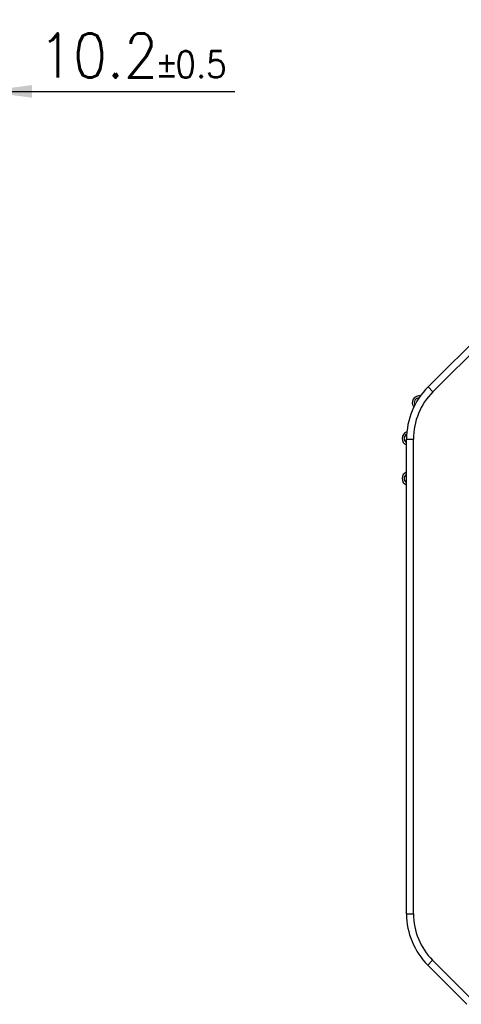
# Model space of a CAD drawing. Header units: inches. Extents: x -388 to 394, y -298 to 253.
# Tile 16 of 31: x 203 to 267, y -56 to 86. Entities that reach past the tile are written whole.
import ezdxf

# ---------------------------------------------------------------- set-up
doc = ezdxf.new("R2010")
doc.units = ezdxf.units.IN
doc.layers.add('1', color=7, linetype='Continuous')
doc.styles.add('CONVERTER_11', font='txt.shx', dxfattribs={"width": 0.9})
doc.dimstyles.new('ME10_DIM_25', dxfattribs={"dimtxt": 6.4, "dimasz": 7, "dimexe": 1.4, "dimexo": 2, "dimgap": 2, "dimtad": 1, "dimdec": 1, "dimdsep": 46, "dimtxsty": 'CONVERTER_11', "dimsah": 1, "dimcen": 0.09, "dimclrd": 2, "dimclre": 2, "dimclrt": 4, "dimadec": 0, "dimazin": 0, "dimtol": 1, "dimtp": 0.5, "dimtm": 0.5, "dimtfac": 0.6, "dimtdec": 1, "dimtix": 1, "dimtmove": 0, "dimatfit": 3, "dimfxl": 1, "dimtolj": 1, "dimtzin": 0, "dimarcsym": 0})

# ---------------------------------------------------------------- blocks, each defined once
blk = doc.blocks.new('*D16')
at = {"layer": '1', "color": 2, "linetype": 'Continuous'}
for p, q in [((187.72, 56.01), (187.72, 77.4)), ((197.92, 51.8), (197.92, 77.4)), ((173.72, 76), (187.72, 76)), ((187.72, 76), (197.92, 76)), ((197.92, 76), (234.34, 76))]:
    blk.add_line(p, q, dxfattribs=at)
at = {"layer": '1', "color": 2}
for points in [[(180.72, 75.08), (180.72, 76.92), (187.72, 76)], [(204.92, 76.92), (204.92, 75.08), (197.92, 76)]]:
    blk.add_solid(points, dxfattribs=at)
at = {"layer": '1', "color": 4, "insert": (205.92, 78), "char_height": 6.4, "attachment_point": 7, "rotation": 0.0001, "line_spacing_factor": 0.60024, "style": 'CONVERTER_11'}
blk.add_mtext('\\C4;10.2\\C4;\\H3.84;{\\Fgdt;`}0.5', dxfattribs=at)

msp = doc.modelspace()

# ---------------------------------------------------------------- linework, layer by layer
at = {"color": 7, "linetype": 'Continuous'}
for p, q in [((262.3991, 33.134), (282.7053, 53.4402)), ((263.1062, 32.4269), (283.4124, 52.7331)), ((262.3991, 33.134), (263.1062, 32.4269)), ((259.2651, 25.5679), (260.2651, 25.5679)), ((259.2651, -43.3008), (259.2651, 25.5679)), ((260.2651, -43.3008), (260.2651, 25.5679)), ((259.2651, -43.3008), (260.2651, -43.3008)), ((262.3405, -50.7254), (263.0476, -50.0183)), ((268.0274, -56.4123), (262.3405, -50.7254)), ((268.7345, -55.7051), (263.0476, -50.0183))]:
    msp.add_line(p, q, dxfattribs=at)
for centre, radius, start, end in [((269.9651, 25.5679), 10.7, 135, 180), ((261.0951, 30.85), 1, 78.786503, 219.665899), ((269.9651, 25.5679), 9.7, 135, 180), ((261.0951, 30.85), 0.7, 90.128157, 208.324245), ((259.6151, 25.65), 1, 107.440598, 249.512685), ((259.6151, 25.65), 0.7, 117.850127, 240), ((259.6151, 19.85), 1, 110.487315, 249.512685), ((259.6151, 19.85), 0.7, 120, 240), ((269.7651, -43.3008), 10.5, 180, 225), ((269.7651, -43.3008), 9.5, 180, 225)]:
    msp.add_arc(centre, radius, start, end, dxfattribs=at)

# ---------------------------------------------------------------- dimensions: what is measured, and where the dimension line sits
at = {"layer": '1'}
dim = msp.add_linear_dim(base=(187.7188, 76), p1=(197.9188, 49.7999), p2=(187.7188, 54.0066), dimstyle='ME10_DIM_25', dxfattribs=at)
dim.commit()
dim.dimension.update_dxf_attribs({"geometry": '*D16', "text_midpoint": (220.1294, 81.2), "text_rotation": 0.000139})

doc.saveas('drawing.dxf')
